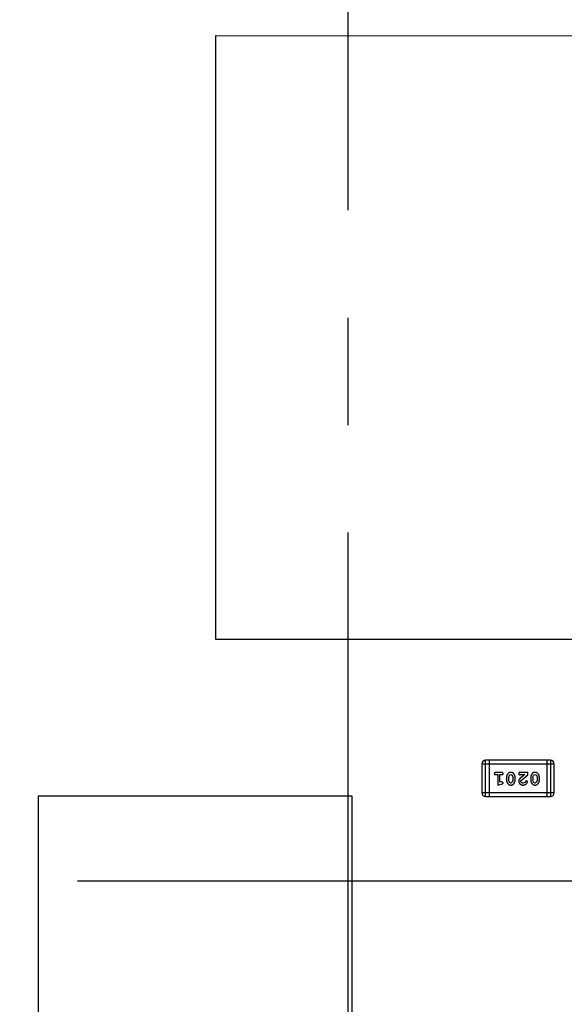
# Model space of a CAD drawing. Header units: inches. Extents: x -109 to 120, y -78 to 24.
# Tile 65 of 113: x 71.53 to 76.13, y -27.47 to -19.15. Entities that reach past the tile are written whole.
import ezdxf

# ---------------------------------------------------------------- set-up
doc = ezdxf.new("R2010")
doc.units = ezdxf.units.IN
doc.header["$LTSCALE"] = 1.21
doc.header["$MEASUREMENT"] = 0
doc.linetypes.add('CENTER', pattern=[0.6, 0.375, -0.075, 0.075, -0.075])
doc.layers.add('DIM', color=3, linetype='CONTINUOUS')
doc.layers.add('X2_94A2_X0__-__X2_7F0E5149_X0_', color=7, linetype='CONTINUOUS')

msp = doc.modelspace()

# ---------------------------------------------------------------- linework, layer by layer
at = {"layer": 'DIM', "color": 4, "linetype": 'CENTER', "ltscale": 10}
for p, q in [((74.3032, 12.8138), (74.3032, -71.4529)), ((120.1192, -26.4329), (33.9599, -26.4329))]:
    msp.add_line(p, q, dxfattribs=at)
at = {"layer": 'X2_94A2_X0__-__X2_7F0E5149_X0_', "color": 6, "linetype": 'Continuous'}
for p, q in [((73.191, -24.3897), (73.1913, -19.2884)), ((73.1913, -19.2884), (77.0922, -19.2887)), ((77.0918, -24.3899), (73.191, -24.3897)), ((75.4361, -25.4412), (75.4361, -25.6851)), ((75.4361, -25.4412), (76.0457, -25.4413)), ((75.4666, -25.7155), (75.4666, -25.4107)), ((76.0152, -25.4108), (75.4666, -25.4107)), ((75.4971, -25.4107), (75.497, -25.7155)), ((75.9847, -25.4108), (75.9847, -25.7156)), ((76.0152, -25.4108), (76.0152, -25.7156)), ((76.0457, -25.6851), (76.0457, -25.4413)), ((75.604, -25.5144), (75.5521, -25.5144)), ((75.5521, -25.5317), (75.5694, -25.5317)), ((75.5694, -25.5317), (75.5694, -25.6198)), ((75.5867, -25.5967), (75.5867, -25.5317)), ((75.5867, -25.5317), (75.604, -25.5317)), ((75.6607, -25.5577), (75.6679, -25.5359)), ((75.6679, -25.5359), (75.6802, -25.5301)), ((75.6802, -25.5301), (75.6923, -25.5354)), ((75.6923, -25.5354), (75.7, -25.5577)), ((75.7472, -25.5144), (75.7472, -25.5223)), ((75.8243, -25.5144), (75.7472, -25.5144)), ((75.7558, -25.5348), (75.7613, -25.5317)), ((75.7613, -25.5317), (75.7975, -25.5317)), ((75.7975, -25.5317), (75.7639, -25.5587)), ((75.7693, -25.5783), (75.8243, -25.5333)), ((75.8243, -25.5333), (75.8243, -25.5144)), ((75.8652, -25.5577), (75.8724, -25.5359)), ((75.8724, -25.5359), (75.8847, -25.5301)), ((75.8847, -25.5301), (75.8969, -25.5354)), ((75.8969, -25.5354), (75.9045, -25.5577)), ((75.5694, -25.6198), (75.606, -25.6099)), ((75.6017, -25.5925), (75.5867, -25.5967)), ((75.6071, -25.5915), (75.6017, -25.5925)), ((75.615, -25.6007), (75.6071, -25.5915)), ((75.6434, -25.5574), (75.6434, -25.5752)), ((75.6607, -25.5577), (75.6607, -25.5749)), ((75.6682, -25.5972), (75.6607, -25.5749)), ((75.6804, -25.6025), (75.6682, -25.5972)), ((75.6927, -25.5967), (75.6804, -25.6025)), ((75.7, -25.5749), (75.6927, -25.5967)), ((75.7, -25.5749), (75.7, -25.5577)), ((75.7173, -25.5752), (75.7173, -25.5574)), ((75.7645, -25.588), (75.7693, -25.5783)), ((75.7988, -25.5971), (75.784, -25.6025)), ((75.8038, -25.5886), (75.7988, -25.5971)), ((75.8123, -25.582), (75.8038, -25.5886)), ((75.8211, -25.5905), (75.8123, -25.582)), ((75.8479, -25.5574), (75.8479, -25.5752)), ((75.8652, -25.5577), (75.8652, -25.5749)), ((75.8727, -25.5972), (75.8652, -25.5749)), ((75.8849, -25.6025), (75.8727, -25.5972)), ((75.8972, -25.5967), (75.8849, -25.6025)), ((75.9045, -25.5749), (75.8972, -25.5967)), ((75.9045, -25.5749), (75.9045, -25.5577)), ((75.9218, -25.5752), (75.9218, -25.5574)), ((76.0457, -25.6851), (75.4361, -25.6851)), ((71.6909, -25.7127), (71.6907, -28.9127)), ((74.3409, -25.7129), (71.6909, -25.7127)), ((74.3407, -28.9129), (74.3409, -25.7129)), ((75.4666, -25.7155), (76.0152, -25.7156))]:
    msp.add_line(p, q, dxfattribs=at)
for centre, start, end in [((75.4666, -25.4412), 89.99637, 179.99637), ((76.0152, -25.4413), 359.99637, 89.99637), ((75.4666, -25.6851), 179.99637, 269.99637), ((76.0152, -25.6851), 269.99637, 359.99637)]:
    msp.add_arc(centre, 0.0305, start, end, dxfattribs=at)
for points, knots in [([(75.5521, -25.5144), (75.5512, -25.5144), (75.5495, -25.5144), (75.5472, -25.5149), (75.5452, -25.5156), (75.5437, -25.5167), (75.5425, -25.518), (75.5417, -25.5196), (75.5412, -25.5212), (75.5411, -25.5224), (75.5411, -25.523)], [0, 0, 0, 0, 0.169012, 0.317488, 0.445429, 0.560977, 0.67065, 0.776666, 0.88492, 1, 1, 1, 1]), ([(75.5411, -25.523), (75.5411, -25.5236), (75.5412, -25.5248), (75.5417, -25.5265), (75.5425, -25.528), (75.5437, -25.5293), (75.5453, -25.5304), (75.5472, -25.5312), (75.5495, -25.5316), (75.5512, -25.5317), (75.5521, -25.5317)], [0, 0, 0, 0, 0.11517, 0.223509, 0.328254, 0.438012, 0.553651, 0.682263, 0.830856, 1, 1, 1, 1]), ([(75.615, -25.523), (75.615, -25.5224), (75.6149, -25.5212), (75.6144, -25.5196), (75.6136, -25.5181), (75.6125, -25.5167), (75.6109, -25.5156), (75.6089, -25.5149), (75.6066, -25.5144), (75.6049, -25.5144), (75.604, -25.5144)], [0, 0, 0, 0, 0.115051, 0.223278, 0.329269, 0.437893, 0.554681, 0.682591, 0.83103, 1, 1, 1, 1]), ([(75.604, -25.5317), (75.6049, -25.5317), (75.6066, -25.5316), (75.6089, -25.5312), (75.6109, -25.5304), (75.6125, -25.5293), (75.6136, -25.528), (75.6144, -25.5265), (75.6149, -25.5248), (75.615, -25.5236), (75.615, -25.523)], [0, 0, 0, 0, 0.169102, 0.317658, 0.446239, 0.563118, 0.671828, 0.776546, 0.884858, 1, 1, 1, 1]), ([(75.6803, -25.5128), (75.6788, -25.5129), (75.676, -25.5129), (75.6719, -25.5136), (75.6681, -25.5148), (75.6645, -25.5164), (75.6612, -25.5184), (75.6581, -25.5209), (75.6553, -25.5238), (75.6529, -25.5272), (75.6507, -25.5308), (75.6487, -25.5345), (75.6471, -25.5382), (75.6457, -25.542), (75.6447, -25.5458), (75.6439, -25.5496), (75.6434, -25.5535), (75.6434, -25.5561), (75.6434, -25.5574)], [0, 0, 0, 0, 0.067217, 0.131051, 0.19272, 0.252824, 0.312745, 0.373449, 0.436041, 0.501494, 0.567761, 0.632087, 0.695096, 0.757109, 0.817993, 0.878657, 0.939311, 1, 1, 1, 1]), ([(75.7173, -25.5574), (75.7173, -25.5564), (75.7172, -25.5542), (75.7169, -25.5511), (75.7164, -25.5479), (75.7157, -25.5448), (75.7149, -25.5418), (75.7137, -25.5388), (75.7125, -25.5358), (75.711, -25.533), (75.7094, -25.5302), (75.7078, -25.5277), (75.7062, -25.5254), (75.7045, -25.5233), (75.7028, -25.5214), (75.7011, -25.5197), (75.6994, -25.5183), (75.697, -25.5167), (75.6938, -25.5151), (75.6896, -25.5138), (75.6851, -25.513), (75.6819, -25.5129), (75.6803, -25.5128)], [0, 0, 0, 0, 0.049886, 0.09882, 0.148132, 0.19689, 0.246038, 0.295176, 0.345305, 0.395692, 0.445312, 0.491875, 0.535813, 0.577009, 0.616081, 0.652689, 0.687585, 0.720206, 0.785062, 0.85223, 0.923759, 1, 1, 1, 1]), ([(75.7472, -25.5223), (75.7472, -25.5233), (75.7472, -25.5253), (75.7477, -25.528), (75.7484, -25.5303), (75.7494, -25.532), (75.7507, -25.5333), (75.7523, -25.5342), (75.754, -25.5348), (75.7552, -25.5348), (75.7558, -25.5348)], [0, 0, 0, 0, 0.1844, 0.34094, 0.473574, 0.586824, 0.690029, 0.789175, 0.890445, 1, 1, 1, 1]), ([(75.8848, -25.5128), (75.8833, -25.5129), (75.8805, -25.5129), (75.8764, -25.5137), (75.8726, -25.5148), (75.869, -25.5164), (75.8657, -25.5184), (75.8626, -25.5209), (75.8598, -25.5238), (75.8574, -25.5272), (75.8552, -25.5308), (75.8532, -25.5345), (75.8516, -25.5382), (75.8502, -25.542), (75.8492, -25.5458), (75.8484, -25.5496), (75.848, -25.5535), (75.8479, -25.5561), (75.8479, -25.5574)], [0, 0, 0, 0, 0.067217, 0.131051, 0.19272, 0.252824, 0.312745, 0.373449, 0.436041, 0.501494, 0.567761, 0.632087, 0.695096, 0.757109, 0.817993, 0.878657, 0.939311, 1, 1, 1, 1]), ([(75.9218, -25.5574), (75.9218, -25.5564), (75.9218, -25.5542), (75.9214, -25.5511), (75.921, -25.5479), (75.9203, -25.5448), (75.9194, -25.5418), (75.9183, -25.5388), (75.917, -25.5358), (75.9155, -25.533), (75.9139, -25.5302), (75.9123, -25.5277), (75.9107, -25.5254), (75.909, -25.5233), (75.9073, -25.5214), (75.9056, -25.5197), (75.9039, -25.5183), (75.9015, -25.5167), (75.8984, -25.5151), (75.8942, -25.5138), (75.8896, -25.513), (75.8864, -25.5129), (75.8848, -25.5128)], [0, 0, 0, 0, 0.049886, 0.09882, 0.148132, 0.19689, 0.246038, 0.295176, 0.345305, 0.395692, 0.445312, 0.491875, 0.535813, 0.577009, 0.616081, 0.652689, 0.687585, 0.720206, 0.785062, 0.85223, 0.923759, 1, 1, 1, 1]), ([(75.606, -25.6099), (75.6068, -25.6096), (75.6084, -25.6092), (75.6105, -25.6083), (75.6121, -25.6074), (75.6133, -25.6064), (75.6141, -25.6052), (75.6146, -25.6039), (75.615, -25.6024), (75.615, -25.6013), (75.615, -25.6007)], [0, 0, 0, 0, 0.187321, 0.344927, 0.475328, 0.579604, 0.674244, 0.773631, 0.882025, 1, 1, 1, 1]), ([(75.6434, -25.5752), (75.6434, -25.5762), (75.6434, -25.5784), (75.6437, -25.5816), (75.6442, -25.5847), (75.6449, -25.5878), (75.6458, -25.5909), (75.6469, -25.5939), (75.6482, -25.5969), (75.6497, -25.5997), (75.6513, -25.6025), (75.653, -25.605), (75.6546, -25.6073), (75.6563, -25.6094), (75.658, -25.6113), (75.6597, -25.6129), (75.6614, -25.6144), (75.6638, -25.6159), (75.667, -25.6175), (75.6712, -25.6188), (75.6757, -25.6196), (75.6789, -25.6197), (75.6805, -25.6198)], [0, 0, 0, 0, 0.049855, 0.099516, 0.148482, 0.19758, 0.246804, 0.296268, 0.346517, 0.397047, 0.446826, 0.49336, 0.537801, 0.579207, 0.617974, 0.654833, 0.689171, 0.722088, 0.786392, 0.853518, 0.924186, 1, 1, 1, 1]), ([(75.6805, -25.6198), (75.6819, -25.6198), (75.6847, -25.6197), (75.6888, -25.619), (75.6927, -25.6178), (75.6962, -25.6163), (75.6995, -25.6142), (75.7026, -25.6117), (75.7054, -25.6087), (75.7078, -25.6053), (75.71, -25.6017), (75.712, -25.5981), (75.7136, -25.5944), (75.7149, -25.5906), (75.716, -25.5868), (75.7167, -25.583), (75.7172, -25.5791), (75.7173, -25.5765), (75.7173, -25.5752)], [0, 0, 0, 0, 0.06692, 0.130834, 0.19258, 0.252759, 0.312631, 0.373411, 0.436359, 0.501894, 0.568244, 0.632472, 0.69556, 0.757163, 0.818592, 0.878885, 0.939235, 1, 1, 1, 1]), ([(75.7639, -25.5587), (75.7631, -25.5595), (75.7614, -25.561), (75.759, -25.5632), (75.7569, -25.5653), (75.755, -25.5673), (75.7534, -25.5692), (75.7521, -25.5709), (75.7509, -25.5726), (75.7498, -25.5746), (75.7487, -25.5772), (75.7478, -25.5804), (75.7473, -25.5837), (75.7472, -25.5859), (75.7472, -25.587)], [0, 0, 0, 0, 0.103002, 0.197728, 0.285279, 0.365235, 0.437224, 0.502446, 0.560545, 0.611446, 0.707576, 0.80349, 0.900532, 1, 1, 1, 1]), ([(75.7472, -25.587), (75.7472, -25.5881), (75.7473, -25.5903), (75.7478, -25.5936), (75.7486, -25.5967), (75.7497, -25.5997), (75.7512, -25.6025), (75.753, -25.6052), (75.7551, -25.6078), (75.7574, -25.6103), (75.7601, -25.6125), (75.7629, -25.6145), (75.766, -25.6161), (75.7692, -25.6175), (75.7726, -25.6185), (75.7762, -25.6193), (75.78, -25.6197), (75.7825, -25.6198), (75.7839, -25.6198)], [0, 0, 0, 0, 0.060981, 0.120256, 0.178148, 0.236115, 0.293993, 0.352864, 0.413358, 0.476056, 0.539296, 0.602396, 0.665116, 0.728325, 0.792919, 0.859317, 0.928302, 1, 1, 1, 1]), ([(75.784, -25.6025), (75.7826, -25.6024), (75.7799, -25.6024), (75.7761, -25.6015), (75.7727, -25.6001), (75.7698, -25.5982), (75.7675, -25.5959), (75.7657, -25.5935), (75.7647, -25.5908), (75.7646, -25.5889), (75.7645, -25.588)], [0, 0, 0, 0, 0.156344, 0.299348, 0.4327, 0.561, 0.682299, 0.791883, 0.89611, 1, 1, 1, 1]), ([(75.7839, -25.6198), (75.7856, -25.6197), (75.7889, -25.6196), (75.7938, -25.6188), (75.7986, -25.6173), (75.8031, -25.6153), (75.8072, -25.6129), (75.8109, -25.61), (75.814, -25.6068), (75.8165, -25.6032), (75.8185, -25.5997), (75.82, -25.5963), (75.8209, -25.5933), (75.8211, -25.5914), (75.8211, -25.5905)], [0, 0, 0, 0, 0.098286, 0.193983, 0.289056, 0.384352, 0.477435, 0.566197, 0.652355, 0.737986, 0.818188, 0.887401, 0.94802, 1, 1, 1, 1]), ([(75.8479, -25.5752), (75.8479, -25.5763), (75.8479, -25.5784), (75.8482, -25.5816), (75.8488, -25.5847), (75.8494, -25.5878), (75.8503, -25.5909), (75.8515, -25.5939), (75.8527, -25.5969), (75.8542, -25.5997), (75.8558, -25.6025), (75.8575, -25.605), (75.8591, -25.6073), (75.8608, -25.6095), (75.8625, -25.6113), (75.8642, -25.613), (75.866, -25.6144), (75.8683, -25.6159), (75.8715, -25.6175), (75.8757, -25.6189), (75.8802, -25.6197), (75.8834, -25.6198), (75.885, -25.6198)], [0, 0, 0, 0, 0.049855, 0.099516, 0.148482, 0.19758, 0.246804, 0.296268, 0.346517, 0.397047, 0.446826, 0.49336, 0.537801, 0.579207, 0.617974, 0.654833, 0.689171, 0.722088, 0.786392, 0.853518, 0.924186, 1, 1, 1, 1]), ([(75.885, -25.6198), (75.8864, -25.6198), (75.8892, -25.6197), (75.8933, -25.619), (75.8972, -25.6179), (75.9007, -25.6163), (75.904, -25.6142), (75.9071, -25.6117), (75.9099, -25.6087), (75.9123, -25.6053), (75.9145, -25.6018), (75.9165, -25.5981), (75.9181, -25.5944), (75.9195, -25.5906), (75.9205, -25.5868), (75.9213, -25.583), (75.9217, -25.5791), (75.9218, -25.5765), (75.9218, -25.5752)], [0, 0, 0, 0, 0.06692, 0.130834, 0.19258, 0.252759, 0.312631, 0.373411, 0.436359, 0.501894, 0.568244, 0.632472, 0.69556, 0.757163, 0.818592, 0.878885, 0.939235, 1, 1, 1, 1])]:
    msp.add_open_spline(points, degree=3, knots=knots, dxfattribs=at)

doc.saveas('drawing.dxf')
